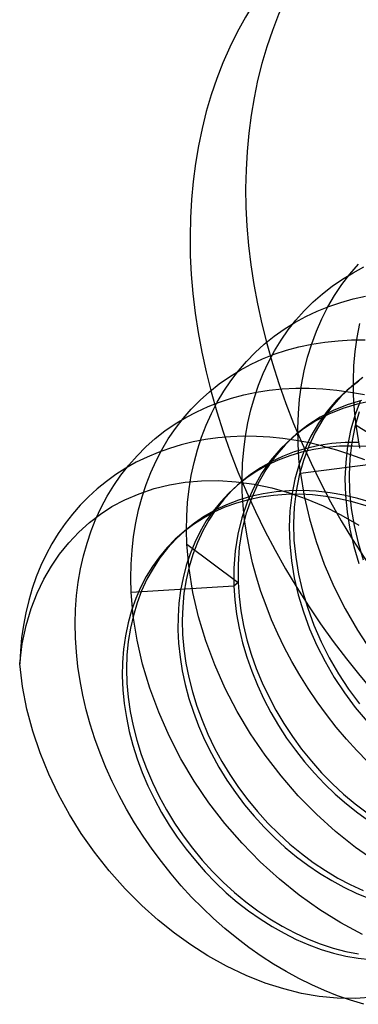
# Model space of a CAD drawing. Header units: millimetres. Extents: x -24 to 80, y -43 to 164.
# Tile 22 of 223: x 2.68 to 4.2, y 21.71 to 26.14. Entities that reach past the tile are written whole.
import ezdxf

# ---------------------------------------------------------------- set-up
doc = ezdxf.new("R2010")
doc.units = ezdxf.units.MM
doc.layers.add('MAIN-2', color=7, linetype='Continuous')

msp = doc.modelspace()

# ---------------------------------------------------------------- linework, layer by layer
at = {"layer": 'MAIN-2'}
for p, q in [((4.166, 24.9934), (4.2046, 25.0378)), ((4.1303, 24.9465), (4.166, 24.9934)), ((4.133, 24.9711), (4.1804, 24.9998)), ((4.1804, 24.9998), (4.2295, 25.0257)), ((4.0873, 24.9396), (4.133, 24.9711)), ((4.0973, 24.8974), (4.1303, 24.9465)), ((4.0014, 24.8683), (4.0434, 24.9053)), ((4.0434, 24.9053), (4.0873, 24.9396)), ((4.0673, 24.8461), (4.0973, 24.8974)), ((3.9616, 24.8288), (4.0014, 24.8683)), ((4.0712, 24.8482), (4.1251, 24.8665)), ((4.1251, 24.8665), (4.1804, 24.8818)), ((4.1804, 24.8818), (4.2371, 24.8944)), ((3.9242, 24.7869), (3.9616, 24.8288)), ((3.9679, 24.8032), (4.0188, 24.8271)), ((4.0188, 24.8271), (4.0712, 24.8482)), ((4.0401, 24.7927), (4.0673, 24.8461)), ((3.871, 24.7467), (3.9186, 24.7763)), ((3.8894, 24.7427), (3.9242, 24.7869)), ((3.9186, 24.7763), (3.9679, 24.8032)), ((4.0159, 24.7372), (4.0401, 24.7927)), ((4.1986, 24.7094), (4.2104, 24.7717)), ((3.8254, 24.7143), (3.871, 24.7467)), ((3.8573, 24.6965), (3.8894, 24.7427)), ((3.9947, 24.6798), (4.0159, 24.7372)), ((3.7406, 24.6418), (3.7819, 24.6793)), ((3.7819, 24.6793), (3.8254, 24.7143)), ((3.8278, 24.6485), (3.8573, 24.6965)), ((3.9372, 24.6669), (3.9948, 24.6791)), ((3.9765, 24.6204), (3.9947, 24.6798)), ((3.9948, 24.6791), (4.0537, 24.6884)), ((4.0537, 24.6884), (4.1134, 24.6946)), ((4.1134, 24.6946), (4.1738, 24.6977)), ((4.1738, 24.6977), (4.2347, 24.6978)), ((4.19, 24.646), (4.1986, 24.7094)), ((3.7017, 24.6017), (3.7406, 24.6418)), ((3.7736, 24.6127), (3.8265, 24.6337)), ((3.8011, 24.5988), (3.8278, 24.6485)), ((3.8265, 24.6337), (3.8811, 24.6518)), ((3.8811, 24.6518), (3.9372, 24.6669)), ((4.1846, 24.5815), (4.19, 24.646)), ((3.6653, 24.5594), (3.7017, 24.6017)), ((3.6727, 24.5622), (3.7223, 24.5889)), ((3.7223, 24.5889), (3.7736, 24.6127)), ((3.7771, 24.5476), (3.8011, 24.5988)), ((3.9613, 24.5593), (3.9765, 24.6204)), ((3.6248, 24.5326), (3.6727, 24.5622)), ((3.6312, 24.5148), (3.6653, 24.5594)), ((3.7558, 24.4947), (3.7771, 24.5476)), ((3.9493, 24.4965), (3.9613, 24.5593)), ((4.1823, 24.516), (4.1846, 24.5815)), ((3.5349, 24.4651), (3.5788, 24.5003)), ((3.5788, 24.5003), (3.6248, 24.5326)), ((3.5998, 24.468), (3.6312, 24.5148)), ((4.2059, 24.5133), (4.1543, 24.4726)), ((4.2251, 24.5298), (4.1735, 24.4892)), ((4.1832, 24.4496), (4.1823, 24.516)), ((3.4931, 24.4274), (3.5349, 24.4651)), ((3.5708, 24.4191), (3.5998, 24.468)), ((3.6899, 24.4513), (3.7463, 24.4631)), ((3.7372, 24.44), (3.7558, 24.4947)), ((3.7463, 24.4631), (3.804, 24.4721)), ((3.804, 24.4721), (3.8628, 24.4781)), ((3.8628, 24.4781), (3.9228, 24.4812)), ((3.9228, 24.4812), (3.9836, 24.4814)), ((3.9405, 24.4322), (3.9493, 24.4965)), ((3.9836, 24.4814), (4.0452, 24.4786)), ((4.0452, 24.4786), (4.1071, 24.4728)), ((4.1543, 24.4726), (4.1068, 24.4274)), ((4.1071, 24.4728), (4.1694, 24.464)), ((4.1735, 24.4892), (4.1259, 24.444)), ((4.1544, 24.4727), (4.1559, 24.474)), ((4.1559, 24.474), (4.1575, 24.4754)), ((4.1575, 24.4754), (4.1591, 24.4768)), ((4.1591, 24.4768), (4.1607, 24.4782)), ((4.1607, 24.4782), (4.1623, 24.4795)), ((4.1623, 24.4795), (4.1639, 24.4809)), ((4.1639, 24.4809), (4.1655, 24.4823)), ((4.1655, 24.4823), (4.1671, 24.4837)), ((4.1671, 24.4837), (4.1687, 24.4851)), ((4.1687, 24.4851), (4.1703, 24.4864)), ((4.1694, 24.464), (4.2319, 24.4524)), ((4.1703, 24.4864), (4.1719, 24.4878)), ((4.1719, 24.4878), (4.1734, 24.4892)), ((3.4537, 24.3871), (3.4931, 24.4274)), ((3.529, 24.3988), (3.5812, 24.4191)), ((3.5444, 24.3681), (3.5708, 24.4191)), ((3.5812, 24.4191), (3.6348, 24.4366)), ((3.6348, 24.4366), (3.6899, 24.4513)), ((3.7211, 24.3836), (3.7372, 24.44)), ((3.9349, 24.3668), (3.9405, 24.4322)), ((4.1068, 24.4274), (4.0636, 24.3777)), ((4.1259, 24.444), (4.0828, 24.3943)), ((4.2182, 24.4266), (4.1534, 24.4065)), ((4.1873, 24.3824), (4.1832, 24.4496)), ((4.2127, 24.4229), (4.1886, 24.3583)), ((4.2662, 24.4247), (4.199, 24.41)), ((3.4167, 24.3446), (3.4537, 24.3871)), ((3.4291, 24.3495), (3.4783, 24.3756)), ((3.4783, 24.3756), (3.529, 24.3988)), ((3.5207, 24.3152), (3.5444, 24.3681)), ((3.7078, 24.3254), (3.7211, 24.3836)), ((3.9325, 24.3004), (3.9349, 24.3668)), ((4.0636, 24.3777), (4.0251, 24.3238)), ((4.0913, 24.3812), (4.0325, 24.3507)), ((4.0828, 24.3943), (4.0442, 24.3403)), ((4.1342, 24.3899), (4.0722, 24.3646)), ((4.1534, 24.4065), (4.0913, 24.3812)), ((4.199, 24.41), (4.1342, 24.3899)), ((4.1945, 24.3147), (4.1873, 24.3824)), ((4.2077, 24.3749), (4.1888, 24.3075)), ((3.3815, 24.3207), (3.4291, 24.3495)), ((3.3824, 24.2999), (3.4167, 24.3446)), ((3.6971, 24.2658), (3.7078, 24.3254)), ((4.0133, 24.3342), (3.9579, 24.2986)), ((4.0325, 24.3507), (3.9771, 24.3152)), ((4.0251, 24.3238), (3.9912, 24.2659)), ((4.0442, 24.3403), (4.0104, 24.2825)), ((4.0722, 24.3646), (4.0133, 24.3342)), ((4.1886, 24.3583), (4.1696, 24.2909)), ((3.2917, 24.2546), (3.3357, 24.289)), ((3.3357, 24.289), (3.3815, 24.3207)), ((3.3507, 24.2531), (3.3824, 24.2999)), ((3.4996, 24.2607), (3.5207, 24.3152)), ((3.9579, 24.2986), (3.9064, 24.2581)), ((3.9771, 24.3152), (3.9255, 24.2747)), ((3.9333, 24.2334), (3.9325, 24.3004)), ((4.0104, 24.2825), (3.9814, 24.2211)), ((4.1696, 24.2909), (4.1559, 24.221)), ((4.1888, 24.3075), (4.175, 24.2375)), ((4.1945, 24.3147), (4.4207, 24.1739)), ((4.2112, 24.2118), (4.1945, 24.3147)), ((3.2497, 24.2175), (3.2917, 24.2546)), ((3.3217, 24.2045), (3.3507, 24.2531)), ((3.4626, 24.2397), (3.4089, 24.2267)), ((3.5175, 24.2501), (3.4626, 24.2397)), ((3.4814, 24.2047), (3.4996, 24.2607)), ((3.5734, 24.2578), (3.5175, 24.2501)), ((3.6304, 24.2628), (3.5734, 24.2578)), ((3.6883, 24.265), (3.6304, 24.2628)), ((3.7469, 24.2645), (3.6883, 24.265)), ((3.6893, 24.205), (3.6971, 24.2658)), ((3.806, 24.2612), (3.7469, 24.2645)), ((3.8654, 24.2552), (3.806, 24.2612)), ((3.9064, 24.2581), (3.8558, 24.2096)), ((3.925, 24.2466), (3.8654, 24.2552)), ((3.9255, 24.2747), (3.8749, 24.2262)), ((3.9064, 24.2581), (3.908, 24.2595)), ((3.908, 24.2595), (3.9096, 24.2609)), ((3.9096, 24.2609), (3.9112, 24.2623)), ((3.9112, 24.2623), (3.9128, 24.2637)), ((3.9128, 24.2637), (3.9143, 24.265)), ((3.9143, 24.265), (3.9159, 24.2664)), ((3.9159, 24.2664), (3.9175, 24.2678)), ((3.9175, 24.2678), (3.9191, 24.2692)), ((3.9191, 24.2692), (3.9207, 24.2705)), ((3.9207, 24.2705), (3.9223, 24.2719)), ((3.9223, 24.2719), (3.9239, 24.2733)), ((3.9239, 24.2733), (3.9255, 24.2747)), ((3.9846, 24.2352), (3.925, 24.2466)), ((3.9912, 24.2659), (3.9623, 24.2045)), ((4.0443, 24.2213), (3.9846, 24.2352)), ((4.1445, 24.2369), (4.0853, 24.2321)), ((4.2048, 24.2378), (4.1445, 24.2369)), ((4.175, 24.2375), (4.1665, 24.1655)), ((3.21, 24.1777), (3.2497, 24.2175)), ((3.305, 24.1926), (3.2551, 24.1717)), ((3.2955, 24.1542), (3.3217, 24.2045)), ((3.3563, 24.211), (3.305, 24.1926)), ((3.4089, 24.2267), (3.3563, 24.211)), ((3.4661, 24.1474), (3.4814, 24.2047)), ((3.6844, 24.1434), (3.6893, 24.205)), ((3.8558, 24.2096), (3.8101, 24.1561)), ((3.8749, 24.2262), (3.8292, 24.1726)), ((3.9161, 24.1947), (3.8633, 24.1746)), ((3.9495, 24.1939), (3.8961, 24.1779)), ((3.9708, 24.211), (3.9161, 24.1947)), ((3.9373, 24.1659), (3.9333, 24.2334)), ((3.9623, 24.2045), (3.9382, 24.14)), ((4.0047, 24.2063), (3.9495, 24.1939)), ((3.9814, 24.2211), (3.9574, 24.1566)), ((4.0273, 24.2235), (3.9708, 24.211)), ((4.0616, 24.215), (4.0047, 24.2063)), ((4.0853, 24.2321), (4.0273, 24.2235)), ((4.0443, 24.2213), (4.1066, 24.2041)), ((4.1199, 24.2201), (4.0616, 24.215)), ((4.1066, 24.2041), (4.1689, 24.1841)), ((4.1793, 24.2213), (4.1199, 24.2201)), ((4.1559, 24.221), (4.1474, 24.1489)), ((4.2394, 24.2187), (4.1793, 24.2213)), ((3.2068, 24.1482), (3.1601, 24.1221)), ((3.1727, 24.1356), (3.21, 24.1777)), ((3.2551, 24.1717), (3.2068, 24.1482)), ((3.2719, 24.1021), (3.2955, 24.1542)), ((3.4536, 24.0888), (3.4661, 24.1474)), ((3.8126, 24.1509), (3.7643, 24.1235)), ((3.8101, 24.1561), (3.7695, 24.0978)), ((3.8292, 24.1726), (3.7886, 24.1144)), ((3.8446, 24.1583), (3.7952, 24.1352)), ((3.8633, 24.1746), (3.8126, 24.1509)), ((3.8961, 24.1779), (3.8446, 24.1583)), ((3.9444, 24.0981), (3.9373, 24.1659)), ((3.9574, 24.1566), (3.9384, 24.0892)), ((4.4016, 24.1573), (3.9444, 24.0981)), ((4.1474, 24.1489), (4.1441, 24.0751)), ((4.1665, 24.1655), (4.1632, 24.0917)), ((4.1689, 24.1841), (4.2313, 24.1612)), ((3.1601, 24.1221), (3.1153, 24.0936)), ((3.1379, 24.0911), (3.1727, 24.1356)), ((3.251, 24.0482), (3.2719, 24.1021)), ((3.6823, 24.0809), (3.6844, 24.1434)), ((3.7481, 24.1087), (3.7035, 24.0789)), ((3.7643, 24.1235), (3.7185, 24.0925)), ((3.7952, 24.1352), (3.7481, 24.1087)), ((3.7886, 24.1144), (3.7533, 24.052)), ((3.9382, 24.14), (3.9193, 24.0726)), ((3.0723, 24.0626), (3.0312, 24.0292)), ((3.1153, 24.0936), (3.0723, 24.0626)), ((3.1057, 24.0445), (3.1379, 24.0911)), ((3.3559, 24.0474), (3.4261, 24.0591)), ((3.4261, 24.0591), (3.4996, 24.0653)), ((3.444, 24.0291), (3.4536, 24.0888)), ((3.4996, 24.0653), (3.5767, 24.0659)), ((3.5767, 24.0659), (3.656, 24.0609)), ((3.6755, 24.058), (3.6352, 24.0203)), ((3.656, 24.0609), (3.736, 24.0498)), ((3.7035, 24.0789), (3.6614, 24.0459)), ((3.6739, 24.0567), (3.6755, 24.058)), ((3.7185, 24.0925), (3.6755, 24.058)), ((3.6831, 24.0177), (3.6823, 24.0809)), ((3.7695, 24.0978), (3.7342, 24.0354)), ((3.9193, 24.0726), (3.9055, 24.0028)), ((3.9384, 24.0892), (3.9246, 24.0193)), ((3.9444, 24.0981), (3.9608, 23.9964)), ((4.1441, 24.0751), (4.1461, 24)), ((4.1632, 24.0917), (4.1652, 24.0166)), ((3.0312, 24.0292), (2.9921, 23.9935)), ((3.0762, 23.996), (3.1057, 24.0445)), ((3.2193, 24.0068), (3.2871, 24.03)), ((3.2328, 23.9926), (3.251, 24.0482)), ((3.2871, 24.03), (3.3559, 24.0474)), ((3.4372, 23.9683), (3.444, 24.0291)), ((3.6352, 24.0203), (3.5979, 23.9795)), ((3.6614, 24.0459), (3.6224, 24.0101)), ((3.6564, 24.0415), (3.658, 24.0429)), ((3.658, 24.0429), (3.6595, 24.0442)), ((3.6595, 24.0442), (3.6611, 24.0456)), ((3.6611, 24.0456), (3.6627, 24.047)), ((3.6627, 24.047), (3.6643, 24.0484)), ((3.6643, 24.0484), (3.6659, 24.0498)), ((3.6659, 24.0498), (3.6675, 24.0511)), ((3.6675, 24.0511), (3.6691, 24.0525)), ((3.6691, 24.0525), (3.6707, 24.0539)), ((3.6707, 24.0539), (3.6723, 24.0553)), ((3.6723, 24.0553), (3.6739, 24.0567)), ((3.6868, 23.954), (3.6831, 24.0177)), ((3.7342, 24.0354), (3.7044, 23.969)), ((3.7533, 24.052), (3.7236, 23.9856)), ((3.736, 24.0498), (3.8154, 24.0331)), ((3.8346, 24.0155), (3.7766, 24.0068)), ((3.8154, 24.0331), (3.8932, 24.0115)), ((3.8939, 24.0203), (3.8346, 24.0155)), ((3.9542, 24.0212), (3.8939, 24.0203)), ((3.9246, 24.0193), (3.9161, 23.9474)), ((4.0154, 24.0182), (3.9542, 24.0212)), ((4.0772, 24.0112), (4.0154, 24.0182)), ((4.1652, 24.0166), (4.1725, 23.9406)), ((2.9921, 23.9935), (2.955, 23.9555)), ((3.0495, 23.9459), (3.0762, 23.996)), ((3.0975, 23.9492), (3.1552, 23.9795)), ((3.1552, 23.9795), (3.2193, 24.0068)), ((3.2173, 23.9352), (3.2328, 23.9926)), ((3.5859, 23.9712), (3.5522, 23.9294)), ((3.5979, 23.9795), (3.5637, 23.9357)), ((3.6224, 24.0101), (3.5859, 23.9712)), ((3.6654, 23.9781), (3.6127, 23.958)), ((3.7105, 23.9802), (3.6569, 23.965)), ((3.7202, 23.9944), (3.6654, 23.9781)), ((3.7044, 23.969), (3.6804, 23.8991)), ((3.7236, 23.9856), (3.6995, 23.9157)), ((3.7657, 23.9918), (3.7105, 23.9802)), ((3.7766, 24.0068), (3.7202, 23.9944)), ((3.8226, 23.9997), (3.7657, 23.9918)), ((3.8805, 24.004), (3.8226, 23.9997)), ((3.9393, 24.0046), (3.8805, 24.004)), ((3.8932, 24.0115), (3.9694, 23.985)), ((3.9055, 24.0028), (3.8969, 23.9308)), ((3.9984, 24.0015), (3.9393, 24.0046)), ((3.9608, 23.9964), (3.9842, 23.8944)), ((3.9694, 23.985), (4.0464, 23.9523)), ((4.0579, 23.9947), (3.9984, 24.0015)), ((4.1178, 23.9843), (4.0579, 23.9947)), ((4.1394, 24.0004), (4.0772, 24.0112)), ((4.1783, 23.9703), (4.1178, 23.9843)), ((4.2017, 23.9857), (4.1394, 24.0004)), ((4.1461, 24), (4.1534, 23.924)), ((4.2391, 23.9526), (4.1783, 23.9703)), ((4.264, 23.9673), (4.2017, 23.9857)), ((2.955, 23.9555), (2.9199, 23.9153)), ((3.0255, 23.8941), (3.0495, 23.9459)), ((3.0458, 23.9159), (3.0975, 23.9492)), ((3.2046, 23.8762), (3.2173, 23.9352)), ((3.4334, 23.9064), (3.4372, 23.9683)), ((3.5621, 23.9341), (3.5138, 23.9066)), ((3.5522, 23.9294), (3.5214, 23.8849)), ((3.5637, 23.9357), (3.5328, 23.8891)), ((3.6052, 23.9462), (3.5556, 23.9239)), ((3.6127, 23.958), (3.5621, 23.9341)), ((3.6569, 23.965), (3.6052, 23.9462)), ((3.6934, 23.8899), (3.6868, 23.954)), ((3.8969, 23.9308), (3.8938, 23.8571)), ((3.9161, 23.9474), (3.9129, 23.8737)), ((4.0464, 23.9523), (4.1261, 23.9123)), ((4.1725, 23.9406), (4.1852, 23.864)), ((2.9199, 23.9153), (2.887, 23.873)), ((2.9969, 23.8778), (3.0458, 23.9159)), ((3.0042, 23.8407), (3.0255, 23.8941)), ((3.4324, 23.8435), (3.4334, 23.9064)), ((3.5082, 23.8981), (3.4633, 23.8692)), ((3.5138, 23.9066), (3.4681, 23.8755)), ((3.5214, 23.8849), (3.4937, 23.838)), ((3.5328, 23.8891), (3.5051, 23.8399)), ((3.5556, 23.9239), (3.5082, 23.8981)), ((3.6804, 23.8991), (3.6623, 23.8261)), ((3.6995, 23.9157), (3.6815, 23.8427)), ((3.7027, 23.8256), (3.6934, 23.8899)), ((3.9842, 23.8944), (4.0142, 23.7927)), ((4.1261, 23.9123), (4.2065, 23.866)), ((4.1534, 23.924), (4.1661, 23.8474)), ((2.887, 23.873), (2.8564, 23.8286)), ((2.9491, 23.8344), (2.9969, 23.8778)), ((2.9856, 23.7857), (3.0042, 23.8407)), ((3.1947, 23.8158), (3.2046, 23.8762)), ((3.4212, 23.8375), (3.3818, 23.8027)), ((3.425, 23.841), (3.3847, 23.8033)), ((3.4186, 23.8355), (3.4202, 23.8369)), ((3.4202, 23.8369), (3.4218, 23.8383)), ((3.4633, 23.8692), (3.4212, 23.8375)), ((3.4218, 23.8383), (3.4234, 23.8396)), ((3.4234, 23.8396), (3.425, 23.841)), ((3.4681, 23.8755), (3.425, 23.841)), ((3.4342, 23.78), (3.4324, 23.8435)), ((3.4937, 23.838), (3.4694, 23.7888)), ((3.5051, 23.8399), (3.481, 23.7882)), ((3.6815, 23.8427), (3.6695, 23.767)), ((3.8938, 23.8571), (3.8961, 23.782)), ((3.9129, 23.8737), (3.9152, 23.7986)), ((4.1661, 23.8474), (4.184, 23.7707)), ((4.1852, 23.864), (4.2031, 23.7873)), ((2.8564, 23.8286), (2.828, 23.7824)), ((2.9036, 23.7866), (2.9491, 23.8344)), ((3.1876, 23.7541), (3.1947, 23.8158)), ((3.3818, 23.8027), (3.345, 23.765)), ((3.3847, 23.8033), (3.3474, 23.7625)), ((3.4059, 23.8245), (3.4075, 23.8259)), ((3.4075, 23.8259), (3.4091, 23.8272)), ((3.4091, 23.8272), (3.4107, 23.8286)), ((3.4107, 23.8286), (3.4123, 23.83)), ((3.4123, 23.83), (3.4138, 23.8314)), ((3.4138, 23.8314), (3.4154, 23.8327)), ((3.4154, 23.8327), (3.417, 23.8341)), ((3.417, 23.8341), (3.4186, 23.8355)), ((3.6623, 23.8261), (3.6504, 23.7504)), ((3.7148, 23.7611), (3.7027, 23.8256)), ((3.9152, 23.7986), (3.9229, 23.7226)), ((4.0142, 23.7927), (4.051, 23.6913)), ((2.828, 23.7824), (2.802, 23.7343)), ((2.8622, 23.7359), (2.9036, 23.7866)), ((2.9697, 23.7289), (2.9856, 23.7857)), ((3.1835, 23.6914), (3.1876, 23.7541)), ((3.345, 23.765), (3.3109, 23.7244)), ((3.3474, 23.7625), (3.3132, 23.7187)), ((3.4342, 23.78), (3.664, 23.6092)), ((3.4436, 23.672), (3.4342, 23.78)), ((3.4694, 23.7888), (3.4484, 23.7375)), ((3.481, 23.7882), (3.4605, 23.7342)), ((3.6504, 23.7504), (3.6446, 23.6724)), ((3.6695, 23.767), (3.6637, 23.689)), ((3.7295, 23.6968), (3.7148, 23.7611)), ((3.8961, 23.782), (3.9038, 23.706)), ((4.184, 23.7707), (4.207, 23.6943)), ((4.2031, 23.7873), (4.2261, 23.7109)), ((2.802, 23.7343), (2.7785, 23.6847)), ((2.8252, 23.682), (2.8622, 23.7359)), ((2.9564, 23.6705), (2.9697, 23.7289)), ((3.3109, 23.7244), (3.2795, 23.6809)), ((3.3132, 23.7187), (3.2823, 23.6721)), ((3.4484, 23.7375), (3.4309, 23.6843)), ((3.4605, 23.7342), (3.4436, 23.6781)), ((3.9038, 23.706), (3.9167, 23.6294)), ((3.9229, 23.7226), (3.9358, 23.646)), ((2.7785, 23.6847), (2.7575, 23.6336)), ((2.7919, 23.6239), (2.8252, 23.682)), ((2.946, 23.6106), (2.9564, 23.6705)), ((3.1823, 23.6278), (3.1835, 23.6914)), ((3.2795, 23.6809), (3.2511, 23.635)), ((3.2823, 23.6721), (3.2548, 23.6228)), ((3.4309, 23.6843), (3.4167, 23.6294)), ((3.4436, 23.6781), (3.4304, 23.6201)), ((3.461, 23.5633), (3.4436, 23.672)), ((3.6446, 23.6724), (3.6449, 23.5927)), ((3.6637, 23.689), (3.664, 23.6092)), ((3.7469, 23.6325), (3.7295, 23.6968)), ((4.051, 23.6913), (4.0945, 23.5904)), ((2.7575, 23.6336), (2.7392, 23.5811)), ((2.7617, 23.5605), (2.7919, 23.6239)), ((3.1841, 23.5634), (3.1823, 23.6278)), ((3.2511, 23.635), (3.226, 23.5867)), ((3.2548, 23.6228), (3.2308, 23.571)), ((3.4167, 23.6294), (3.406, 23.573)), ((3.4304, 23.6201), (3.4209, 23.5605)), ((3.7669, 23.5684), (3.7469, 23.6325)), ((3.9167, 23.6294), (3.9346, 23.5527)), ((3.9358, 23.646), (3.9538, 23.5693)), ((2.7392, 23.5811), (2.7234, 23.5274)), ((2.9385, 23.5495), (2.946, 23.6106)), ((3.6449, 23.5927), (3.1841, 23.5634)), ((3.226, 23.5867), (3.2041, 23.536)), ((3.2308, 23.571), (3.2104, 23.5169)), ((3.406, 23.573), (3.3986, 23.5153)), ((3.664, 23.6092), (3.6449, 23.5927)), ((3.6449, 23.5927), (3.6491, 23.5301)), ((3.664, 23.6092), (3.6683, 23.5452)), ((4.0945, 23.5904), (4.1444, 23.4908)), ((2.7234, 23.5274), (2.7102, 23.4725)), ((2.735, 23.4911), (2.7617, 23.5605)), ((2.9339, 23.4872), (2.9385, 23.5495)), ((3.1932, 23.4572), (3.1841, 23.5634)), ((3.2041, 23.536), (3.1855, 23.4828)), ((3.4209, 23.5605), (3.4151, 23.4995)), ((3.486, 23.4544), (3.461, 23.5633)), ((3.6491, 23.5301), (3.6569, 23.4667)), ((3.6683, 23.5452), (3.6764, 23.4806)), ((3.7896, 23.5045), (3.7669, 23.5684)), ((3.9346, 23.5527), (3.9575, 23.4763)), ((3.9538, 23.5693), (3.9767, 23.4928)), ((2.7125, 23.4154), (2.735, 23.4911)), ((2.9323, 23.424), (2.9339, 23.4872)), ((3.1855, 23.4828), (3.1702, 23.427)), ((3.2104, 23.5169), (3.1935, 23.4608)), ((3.3986, 23.5153), (3.3946, 23.4563)), ((3.4151, 23.4995), (3.413, 23.4374)), ((3.8148, 23.4408), (3.7896, 23.5045)), ((3.9767, 23.4928), (4.0044, 23.4171)), ((4.1444, 23.4908), (4.2001, 23.3938)), ((2.7102, 23.4725), (2.6996, 23.4165)), ((3.1935, 23.4608), (3.1803, 23.4028)), ((3.2103, 23.3499), (3.1932, 23.4572)), ((3.3946, 23.4563), (3.3941, 23.3964)), ((3.5188, 23.3459), (3.486, 23.4544)), ((3.6569, 23.4667), (3.6685, 23.4027)), ((3.6764, 23.4806), (3.6883, 23.4157)), ((3.8426, 23.3776), (3.8148, 23.4408)), ((3.9575, 23.4763), (3.9853, 23.4006)), ((2.6996, 23.4165), (2.6915, 23.3596)), ((2.6948, 23.3328), (2.7125, 23.4154)), ((2.9335, 23.3602), (2.9323, 23.424)), ((3.1702, 23.427), (3.1582, 23.369)), ((3.1803, 23.4028), (3.1708, 23.3432)), ((3.3941, 23.3964), (3.3971, 23.3354)), ((3.413, 23.4374), (3.4147, 23.3743)), ((3.6685, 23.4027), (3.6838, 23.3382)), ((3.6883, 23.4157), (3.7039, 23.3508)), ((3.9853, 23.4006), (4.0177, 23.326)), ((4.0044, 23.4171), (4.0368, 23.3426)), ((4.2001, 23.3938), (4.2612, 23.3)), ((2.6915, 23.3596), (2.686, 23.3018)), ((2.9376, 23.296), (2.9335, 23.3602)), ((3.1582, 23.369), (3.1497, 23.3096)), ((3.235, 23.242), (3.2103, 23.3499)), ((3.4147, 23.3743), (3.4201, 23.3106)), ((3.7039, 23.3508), (3.7232, 23.2861)), ((3.8729, 23.3149), (3.8426, 23.3776)), ((2.683, 23.2433), (2.6948, 23.3328)), ((3.1497, 23.3096), (3.1449, 23.2494)), ((3.1708, 23.3432), (3.165, 23.2823)), ((3.3971, 23.3354), (3.4036, 23.2737)), ((3.4201, 23.3106), (3.4293, 23.2464)), ((3.5591, 23.2381), (3.5188, 23.3459)), ((3.6838, 23.3382), (3.7028, 23.2738)), ((3.9057, 23.253), (3.8729, 23.3149)), ((4.0177, 23.326), (4.0547, 23.253)), ((4.0368, 23.3426), (4.0738, 23.2695)), ((2.686, 23.3018), (2.683, 23.2433)), ((2.9446, 23.2315), (2.9376, 23.296)), ((3.165, 23.2823), (3.1629, 23.2201)), ((3.4036, 23.2737), (3.4135, 23.2117)), ((3.7028, 23.2738), (3.7252, 23.2098)), ((3.7232, 23.2861), (3.746, 23.2219)), ((4.0738, 23.2695), (4.1151, 23.1985)), ((2.6957, 23.1411), (2.683, 23.2433)), ((2.9544, 23.1667), (2.9446, 23.2315)), ((3.1449, 23.2494), (3.1438, 23.1886)), ((3.1629, 23.2201), (3.1647, 23.1571)), ((3.2674, 23.1339), (3.235, 23.242)), ((3.4293, 23.2464), (3.4422, 23.1819)), ((3.6065, 23.132), (3.5591, 23.2381)), ((3.746, 23.2219), (3.7722, 23.1583)), ((3.9409, 23.1919), (3.9057, 23.253)), ((4.0547, 23.253), (4.096, 23.1819)), ((3.1438, 23.1886), (3.1464, 23.1271)), ((3.4135, 23.2117), (3.4267, 23.1497)), ((3.4422, 23.1819), (3.4587, 23.1175)), ((3.7252, 23.2098), (3.7509, 23.1468)), ((3.9786, 23.1318), (3.9409, 23.1919)), ((4.096, 23.1819), (4.1415, 23.1132)), ((4.1151, 23.1985), (4.1606, 23.1298)), ((2.7156, 23.0402), (2.6957, 23.1411)), ((2.9669, 23.1018), (2.9544, 23.1667)), ((3.1647, 23.1571), (3.1702, 23.0933)), ((3.3073, 23.0263), (3.2674, 23.1339)), ((3.4267, 23.1497), (3.4433, 23.088)), ((3.6602, 23.0288), (3.6065, 23.132)), ((3.7509, 23.1468), (3.7796, 23.0851)), ((3.7722, 23.1583), (3.8016, 23.0958)), ((4.0187, 23.0728), (3.9786, 23.1318)), ((4.1606, 23.1298), (4.2098, 23.0637)), ((2.9822, 23.0367), (2.9669, 23.1018)), ((3.1464, 23.1271), (3.1526, 23.0649)), ((3.1702, 23.0933), (3.1795, 23.029)), ((3.4433, 23.088), (3.4632, 23.0263)), ((3.4587, 23.1175), (3.4787, 23.0534)), ((3.7796, 23.0851), (3.8112, 23.0249)), ((3.8016, 23.0958), (3.8342, 23.0344)), ((4.1415, 23.1132), (4.1907, 23.0471)), ((2.7423, 22.9406), (2.7156, 23.0402)), ((3.1526, 23.0649), (3.1623, 23.0023)), ((3.4787, 23.0534), (3.5021, 22.9898)), ((4.061, 23.0151), (4.0187, 23.0728)), ((4.1907, 23.0471), (4.2434, 22.984)), ((3.0002, 22.9716), (2.9822, 23.0367)), ((3.1623, 23.0023), (3.1753, 22.9399)), ((3.1795, 23.029), (3.1925, 22.9646)), ((3.3542, 22.92), (3.3073, 23.0263)), ((3.4632, 23.0263), (3.4867, 22.9642)), ((3.7201, 22.929), (3.6602, 23.0288)), ((3.8112, 23.0249), (3.8454, 22.9665)), ((3.8342, 23.0344), (3.8698, 22.9745)), ((4.1051, 22.9592), (4.061, 23.0151)), ((3.0209, 22.9066), (3.0002, 22.9716)), ((3.1925, 22.9646), (3.209, 22.9002)), ((3.4867, 22.9642), (3.5137, 22.902)), ((3.5021, 22.9898), (3.5288, 22.927)), ((3.8454, 22.9665), (3.8822, 22.9099)), ((3.8698, 22.9745), (3.9083, 22.9162)), ((4.1507, 22.9052), (4.1051, 22.9592)), ((2.7753, 22.8428), (2.7423, 22.9406)), ((3.1753, 22.9399), (3.1914, 22.878)), ((3.4076, 22.8166), (3.3542, 22.92)), ((3.5288, 22.927), (3.5587, 22.8651)), ((3.7859, 22.8324), (3.7201, 22.929)), ((3.8822, 22.9099), (3.9214, 22.8553)), ((3.9083, 22.9162), (3.9495, 22.86)), ((3.0443, 22.842), (3.0209, 22.9066)), ((3.1914, 22.878), (3.2107, 22.8168)), ((3.209, 22.9002), (3.229, 22.836)), ((3.5137, 22.902), (3.544, 22.8402)), ((3.5587, 22.8651), (3.5917, 22.8046)), ((4.1977, 22.8535), (4.1507, 22.9052)), ((2.8139, 22.7477), (2.7753, 22.8428)), ((3.0703, 22.7778), (3.0443, 22.842)), ((3.229, 22.836), (3.2524, 22.7724)), ((3.544, 22.8402), (3.5774, 22.7797)), ((3.8574, 22.7396), (3.7859, 22.8324)), ((3.9214, 22.8553), (3.963, 22.8027)), ((3.9495, 22.86), (3.9934, 22.8058)), ((4.246, 22.8039), (4.1977, 22.8535)), ((3.0988, 22.7143), (3.0703, 22.7778)), ((3.2107, 22.8168), (3.2332, 22.7558)), ((3.4672, 22.7164), (3.4076, 22.8166)), ((3.5774, 22.7797), (3.6136, 22.7211)), ((3.5917, 22.8046), (3.6277, 22.7455)), ((3.963, 22.8027), (4.0068, 22.7522)), ((3.9934, 22.8058), (4.0395, 22.754)), ((2.8577, 22.6559), (2.8139, 22.7477)), ((3.2332, 22.7558), (3.2592, 22.695)), ((3.2524, 22.7724), (3.2791, 22.7096)), ((3.6277, 22.7455), (3.6665, 22.6881)), ((3.9344, 22.651), (3.8574, 22.7396)), ((4.0068, 22.7522), (4.0528, 22.7039)), ((4.0395, 22.754), (4.0879, 22.7047)), ((3.1299, 22.6515), (3.0988, 22.7143)), ((3.2592, 22.695), (3.2883, 22.6347)), ((3.2791, 22.7096), (3.3091, 22.6478)), ((3.5331, 22.6194), (3.4672, 22.7164)), ((3.6136, 22.7211), (3.6523, 22.6647)), ((3.6665, 22.6881), (3.708, 22.6327)), ((4.0528, 22.7039), (4.1009, 22.6578)), ((4.0879, 22.7047), (4.1381, 22.658)), ((2.9062, 22.5672), (2.8577, 22.6559)), ((3.1633, 22.5897), (3.1299, 22.6515)), ((3.3091, 22.6478), (3.3422, 22.5873)), ((3.6523, 22.6647), (3.6933, 22.6106)), ((4.0162, 22.5676), (3.9344, 22.651)), ((4.1009, 22.6578), (4.1509, 22.6142)), ((4.1381, 22.658), (4.1901, 22.6143)), ((3.2883, 22.6347), (3.3202, 22.5758)), ((3.605, 22.526), (3.5331, 22.6194)), ((3.6933, 22.6106), (3.7363, 22.5589)), ((3.708, 22.6327), (3.752, 22.5794)), ((4.1509, 22.6142), (4.2024, 22.5733)), ((4.1901, 22.6143), (4.2436, 22.5735)), ((2.9595, 22.4813), (2.9062, 22.5672)), ((3.1992, 22.529), (3.1633, 22.5897)), ((3.3202, 22.5758), (3.3545, 22.5189)), ((3.3422, 22.5873), (3.3783, 22.5282)), ((3.7363, 22.5589), (3.7813, 22.5096)), ((3.752, 22.5794), (3.7982, 22.5283)), ((4.1021, 22.4899), (4.0162, 22.5676)), ((4.2024, 22.5733), (4.2553, 22.5354)), ((3.2372, 22.4695), (3.1992, 22.529)), ((3.3545, 22.5189), (3.391, 22.4641)), ((3.3783, 22.5282), (3.4172, 22.4709)), ((3.6821, 22.4372), (3.605, 22.526)), ((3.7813, 22.5096), (3.8279, 22.4628)), ((3.7982, 22.5283), (3.8465, 22.4798)), ((3.019, 22.3968), (2.9595, 22.4813)), ((3.2774, 22.4113), (3.2372, 22.4695)), ((3.4172, 22.4709), (3.4587, 22.4154)), ((3.8465, 22.4798), (3.8966, 22.434)), ((4.1914, 22.4183), (4.1021, 22.4899)), ((3.391, 22.4641), (3.4302, 22.411)), ((3.7637, 22.3537), (3.6821, 22.4372)), ((3.8279, 22.4628), (3.8761, 22.4186)), ((3.8966, 22.434), (3.9484, 22.391)), ((3.0856, 22.313), (3.019, 22.3968)), ((3.3195, 22.3547), (3.2774, 22.4113)), ((3.4302, 22.411), (3.472, 22.3592)), ((3.4587, 22.4154), (3.5026, 22.3621)), ((3.8761, 22.4186), (3.9259, 22.3771)), ((3.9259, 22.3771), (3.9774, 22.3383)), ((3.9484, 22.391), (4.0017, 22.3512)), ((4.2836, 22.3532), (4.1914, 22.4183)), ((3.3633, 22.2997), (3.3195, 22.3547)), ((3.472, 22.3592), (3.5164, 22.3089)), ((3.5026, 22.3621), (3.5488, 22.3111)), ((3.8495, 22.2757), (3.7637, 22.3537)), ((3.9774, 22.3383), (4.0304, 22.3023)), ((4.0017, 22.3512), (4.0563, 22.3145)), ((3.1575, 22.2321), (3.0856, 22.313)), ((3.4086, 22.2467), (3.3633, 22.2997)), ((3.5164, 22.3089), (3.5629, 22.2607)), ((3.5488, 22.3111), (3.5971, 22.2626)), ((4.0304, 22.3023), (4.0846, 22.2694)), ((4.0563, 22.3145), (4.1119, 22.2812)), ((3.4554, 22.1957), (3.4086, 22.2467)), ((3.5629, 22.2607), (3.611, 22.2154)), ((3.5971, 22.2626), (3.6472, 22.2168)), ((3.9389, 22.2035), (3.8495, 22.2757)), ((4.0846, 22.2694), (4.1396, 22.2397)), ((4.1119, 22.2812), (4.1682, 22.2514)), ((4.1682, 22.2514), (4.2252, 22.225)), ((3.2314, 22.1578), (3.1575, 22.2321)), ((3.611, 22.2154), (3.6604, 22.1731)), ((3.6472, 22.2168), (3.6991, 22.174)), ((4.0314, 22.1379), (3.9389, 22.2035)), ((4.1396, 22.2397), (4.1949, 22.2134)), ((4.1949, 22.2134), (4.2504, 22.1906)), ((3.3055, 22.0917), (3.2314, 22.1578)), ((3.5036, 22.1467), (3.4554, 22.1957)), ((3.6604, 22.1731), (3.7112, 22.1337)), ((3.6991, 22.174), (3.7525, 22.1342)), ((3.5534, 22.0996), (3.5036, 22.1467)), ((3.7112, 22.1337), (3.7633, 22.0972)), ((3.7525, 22.1342), (3.8071, 22.0976)), ((4.1262, 22.0793), (4.0314, 22.1379)), ((3.3786, 22.033), (3.3055, 22.0917)), ((3.6048, 22.0544), (3.5534, 22.0996)), ((3.7633, 22.0972), (3.8165, 22.0636)), ((3.8071, 22.0976), (3.8627, 22.0643)), ((4.2228, 22.0281), (4.1262, 22.0793)), ((3.4516, 21.9805), (3.3786, 22.033)), ((3.6577, 22.011), (3.6048, 22.0544)), ((3.8165, 22.0636), (3.8707, 22.033)), ((3.8627, 22.0643), (3.9191, 22.0345)), ((3.8707, 22.033), (3.9257, 22.0055)), ((3.9191, 22.0345), (3.976, 22.0081)), ((3.5285, 21.932), (3.4516, 21.9805)), ((3.7119, 21.9698), (3.6577, 22.011)), ((3.9257, 22.0055), (3.9813, 21.9814)), ((3.976, 22.0081), (4.0333, 21.9854)), ((3.9813, 21.9814), (4.0371, 21.9608)), ((4.0333, 21.9854), (4.0906, 21.9664)), ((3.7671, 21.9309), (3.7119, 21.9698)), ((4.0371, 21.9608), (4.093, 21.9438)), ((4.0906, 21.9664), (4.1478, 21.9513)), ((4.093, 21.9438), (4.1486, 21.9304)), ((4.1478, 21.9513), (4.2046, 21.9401)), ((3.6123, 21.8858), (3.5285, 21.932)), ((3.8231, 21.8946), (3.7671, 21.9309)), ((3.8797, 21.861), (3.8231, 21.8946)), ((4.1486, 21.9304), (4.2038, 21.9208)), ((4.2038, 21.9208), (4.2582, 21.9149)), ((3.6999, 21.8441), (3.6123, 21.8858)), ((3.9369, 21.8299), (3.8797, 21.861)), ((3.7862, 21.8096), (3.6999, 21.8441)), ((3.8693, 21.7829), (3.7862, 21.8096)), ((3.9946, 21.8014), (3.9369, 21.8299)), ((3.9496, 21.763), (3.8693, 21.7829)), ((4.0283, 21.7491), (3.9496, 21.763)), ((4.0527, 21.7755), (3.9946, 21.8014)), ((4.111, 21.7523), (4.0527, 21.7755)), ((4.1086, 21.7414), (4.0283, 21.7491)), ((4.1919, 21.7403), (4.1086, 21.7414)), ((4.1694, 21.7319), (4.111, 21.7523)), ((4.2287, 21.714), (4.1694, 21.7319)), ((4.2743, 21.7457), (4.1919, 21.7403))]:
    msp.add_line(p, q, dxfattribs=at)
for centre, major_axis, start_param, end_param in [((6.0818, 24.687), (-1.8019, 2.0807), 0.000079, 2.284521), ((5.8318, 24.4705), (1.8019, -2.0807), -3.141514, -0.857072)]:
    msp.add_ellipse(centre, major_axis=major_axis, ratio=0.75, start_param=start_param, end_param=end_param, dxfattribs=at)

doc.saveas('drawing.dxf')
